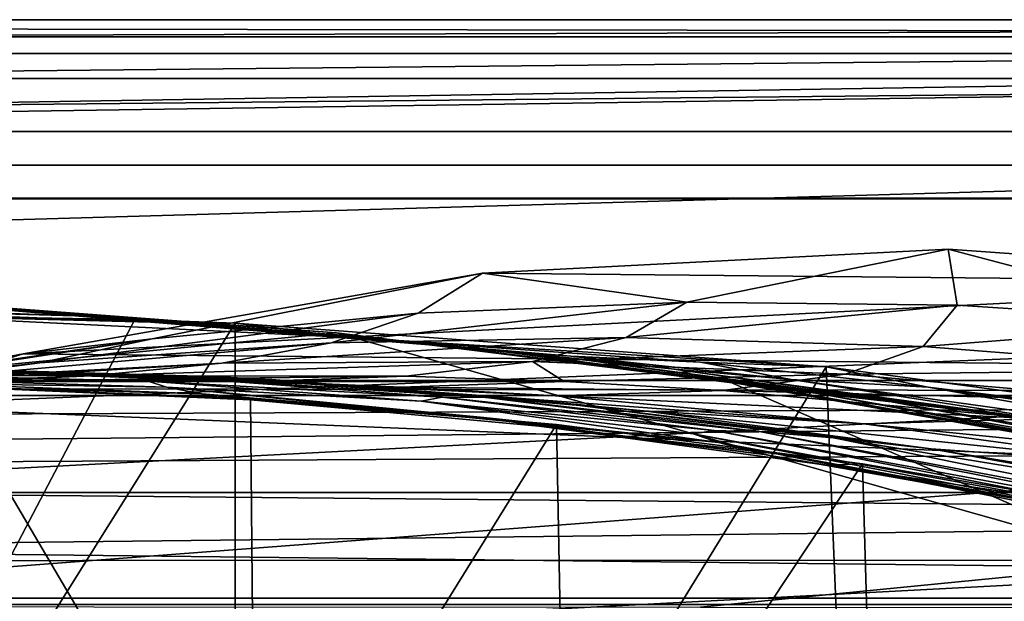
# Model space of a CAD drawing. Header units: metres. Extents: x -1004 to 0, y -808 to 0.
# Tile 67 of 139: x -454 to -366, y -52 to 0. Entities that reach past the tile are written whole.
import ezdxf

# ---------------------------------------------------------------- set-up
doc = ezdxf.new("R2010")
doc.units = ezdxf.units.M

msp = doc.modelspace()

# ---------------------------------------------------------------- linework, layer by layer
at = {"layer": 'top'}
for points in [[(-17.027203, -5.267202, 163.059998), (-987.0271, -5.267202, 163.059998), (-17.027203, -5.267202, 176.059509)], [(-987.0271, -5.267202, 163.059998), (-987.0271, -5.267202, 176.059265), (-17.027203, -5.267202, 176.059509)], [(-17.027203, -5.267202, 176.059509), (-987.0271, -5.267202, 176.059265), (-987.0271, -5.267202, 2050.060059)], [(-987.0271, -5.267202, 2063.060059), (-17.027203, -5.267202, 2063.060059), (-987.0271, -5.267202, 2050.060059)], [(-17.027203, -5.267202, 2063.060059), (-17.027203, -5.267202, 2050.060059), (-987.0271, -5.267202, 2050.060059)], [(-987.0271, -5.267202, 2050.060059), (-17.027203, -5.267202, 2050.060059), (-17.027203, -5.267202, 176.059509)], [(-953.0271, -32.2672, 2063.060059), (-17.027203, -5.267202, 2063.060059), (-987.0271, -5.267202, 2063.060059)], [(-987.0271, -5.267202, 163.059998), (-17.027203, -5.267202, 163.059998), (-953.0271, -32.2672, 163.059998)], [(-953.0271, -32.2672, 2063.060059), (-51.027081, -32.2672, 2063.060059), (-17.027203, -5.267202, 2063.060059)], [(-953.0271, -32.2672, 163.059998), (-17.027203, -5.267202, 163.059998), (-51.027081, -32.2672, 163.059998)], [(-329.705994, -23.457561, 665.789368), (-371.316925, -20.505526, 665.866638), (-412.977356, -22.644466, 665.810608)], [(-412.977356, -22.644466, 665.810608), (-371.316925, -20.505526, 665.866638), (-394.683167, -25.237535, 752.310547)], [(-371.316925, -20.505526, 665.866638), (-370.512573, -25.53261, 752.329712), (-394.683167, -25.237535, 752.310547)], [(-370.512573, -25.53261, 752.329712), (-371.316925, -20.505526, 665.866638), (-346.356689, -27.105656, 752.346252)], [(-371.316925, -20.505526, 665.866638), (-329.705994, -23.457561, 665.789368), (-346.356689, -27.105656, 752.346252)], [(-454.059784, -29.87845, 665.621094), (-329.705994, -23.457561, 665.789368), (-412.977356, -22.644466, 665.810608)], [(-454.059784, -29.87845, 665.621094), (-412.977356, -22.644466, 665.810608), (-442.518097, -28.522995, 752.261841)], [(-442.518097, -28.522995, 752.261841), (-412.977356, -22.644466, 665.810608), (-418.730743, -26.23218, 752.288025)], [(-412.977356, -22.644466, 665.810608), (-394.683167, -25.237535, 752.310547), (-418.730743, -26.23218, 752.288025)], [(-288.764374, -31.452314, 665.580017), (-329.705994, -23.457561, 665.789368), (-454.059784, -29.87845, 665.621094)], [(-426.014893, -28.004723, 1608.051392), (-461.376587, -25.341852, 1608.121216), (-637.780579, -48.406116, 1607.5177)], [(-480.15744, -25.603836, 1773.119629), (-490.974609, -24.950491, 1689.975464), (-449.426849, -26.477554, 1732.860718)], [(-449.426849, -26.477554, 1732.860718), (-490.974609, -24.950491, 1689.975464), (-454.830902, -26.033869, 1690.9104)], [(-458.821869, -25.653067, 1648.767578), (-461.376587, -25.341852, 1608.121216), (-426.014893, -28.004723, 1608.051392)], [(-418.730743, -26.23218, 752.288025), (-394.683167, -25.237535, 752.310547), (-426.500427, -28.886604, 841.083862)], [(-394.683167, -25.237535, 752.310547), (-400.107574, -28.410944, 841.244873), (-426.500427, -28.886604, 841.083862)], [(-394.683167, -25.237535, 752.310547), (-370.512573, -25.53261, 752.329712), (-400.107574, -28.410944, 841.244873)], [(-370.512573, -25.53261, 752.329712), (-373.556427, -29.223242, 841.408875), (-400.107574, -28.410944, 841.244873)], [(-373.556427, -29.223242, 841.408875), (-370.512573, -25.53261, 752.329712), (-346.356689, -27.105656, 752.346252)], [(-444.056793, -26.800941, 1935.926758), (-491.15625, -116.577606, 1985.75293), (-486.961456, -26.276386, 1933.765869)], [(-444.056793, -26.800941, 1935.926758), (-486.961456, -26.276386, 1933.765869), (-464.465149, -26.461739, 1855.237183)], [(-464.465149, -26.461739, 1855.237183), (-480.15744, -25.603836, 1773.119629), (-442.615204, -27.044226, 1774.55957)], [(-442.615204, -27.044226, 1774.55957), (-480.15744, -25.603836, 1773.119629), (-449.426849, -26.477554, 1732.860718)], [(-454.830902, -26.033869, 1690.9104), (-458.821869, -25.653067, 1648.767578), (-423.20816, -28.372147, 1649.569214)], [(-458.821869, -25.653067, 1648.767578), (-426.014893, -28.004723, 1608.051392), (-423.20816, -28.372147, 1649.569214)], [(-449.426849, -26.477554, 1732.860718), (-454.830902, -26.033869, 1690.9104), (-418.795898, -28.863375, 1692.129028)], [(-418.795898, -28.863375, 1692.129028), (-454.830902, -26.033869, 1690.9104), (-423.20816, -28.372147, 1649.569214)], [(-442.518097, -28.522995, 752.261841), (-418.730743, -26.23218, 752.288025), (-452.556793, -30.663872, 840.931458)], [(-418.730743, -26.23218, 752.288025), (-426.500427, -28.886604, 841.083862), (-452.556793, -30.663872, 840.931458)], [(-491.15625, -116.577606, 1985.75293), (-444.056793, -26.800941, 1935.926758), (-435.077423, -27.128115, 1936.041748)], [(-435.077423, -117.079147, 1987.980957), (-491.15625, -116.577606, 1985.75293), (-435.077423, -27.128115, 1936.041748)], [(-435.077423, -27.128115, 1936.041748), (-464.465149, -26.461739, 1855.237183), (-424.819885, -28.418493, 1856.990479)], [(-424.819885, -28.418493, 1856.990479), (-464.465149, -26.461739, 1855.237183), (-442.615204, -27.044226, 1774.55957)], [(-435.077423, -27.128115, 1936.041748), (-444.056793, -26.800941, 1935.926758), (-464.465149, -26.461739, 1855.237183)], [(-423.890167, -28.424677, 1775.47937), (-449.426849, -26.477554, 1732.860718), (-412.795319, -29.463282, 1734.473145)], [(-412.795319, -29.463282, 1734.473145), (-449.426849, -26.477554, 1732.860718), (-418.795898, -28.863375, 1692.129028)], [(-423.890167, -28.424677, 1775.47937), (-442.615204, -27.044226, 1774.55957), (-449.426849, -26.477554, 1732.860718)], [(-415.204773, -29.27095, 1817.0177), (-442.615204, -27.044226, 1774.55957), (-423.890167, -28.424677, 1775.47937)], [(-424.819885, -28.418493, 1856.990479), (-442.615204, -27.044226, 1774.55957), (-415.204773, -29.27095, 1817.0177)], [(-382.221283, -31.021881, 1934.762817), (-435.077423, -27.128115, 1936.041748), (-424.819885, -28.418493, 1856.990479)], [(-382.221283, -31.021881, 1934.762817), (-435.077423, -117.079147, 1987.980957), (-435.077423, -27.128115, 1936.041748)], [(-347.025604, -31.305605, 841.57074), (-373.556427, -29.223242, 841.408875), (-346.356689, -27.105656, 752.346252)], [(-354.224518, -48.323433, 1607.518677), (-426.014893, -28.004723, 1608.051392), (-637.780579, -48.406116, 1607.5177)], [(-423.20816, -28.372147, 1649.569214), (-426.014893, -28.004723, 1608.051392), (-390.828033, -32.411217, 1607.935791)], [(-390.828033, -32.411217, 1607.935791), (-426.014893, -28.004723, 1608.051392), (-354.224518, -48.323433, 1607.518677)], [(-452.556793, -30.663872, 840.931458), (-478.099182, -33.75246, 840.793579), (-442.518097, -28.522995, 752.261841)], [(-478.099182, -33.75246, 840.793579), (-465.909302, -32.11071, 752.232056), (-442.518097, -28.522995, 752.261841)], [(-465.909302, -32.11071, 752.232056), (-454.059784, -29.87845, 665.621094), (-442.518097, -28.522995, 752.261841)], [(-452.556793, -30.663872, 840.931458), (-426.500427, -28.886604, 841.083862), (-463.67572, -32.141033, 930.188354)], [(-463.67572, -32.141033, 930.188354), (-426.500427, -28.886604, 841.083862), (-436.270874, -30.70228, 930.506287)], [(-426.500427, -28.886604, 841.083862), (-400.107574, -28.410944, 841.244873), (-436.270874, -30.70228, 930.506287)], [(-436.270874, -30.70228, 930.506287), (-400.107574, -28.410944, 841.244873), (-408.49231, -30.561541, 930.846924)], [(-382.221283, -31.021881, 1934.762817), (-424.819885, -28.418493, 1856.990479), (-393.472778, -30.627153, 1898.89209)], [(-393.472778, -30.627153, 1898.89209), (-424.819885, -28.418493, 1856.990479), (-405.057709, -30.070532, 1858.174194)], [(-424.819885, -28.418493, 1856.990479), (-415.204773, -29.27095, 1817.0177), (-405.057709, -30.070532, 1858.174194)], [(-405.213074, -30.240788, 1776.535034), (-423.890167, -28.424677, 1775.47937), (-412.795319, -29.463282, 1734.473145)], [(-405.213074, -30.240788, 1776.535034), (-415.204773, -29.27095, 1817.0177), (-423.890167, -28.424677, 1775.47937)], [(-390.828033, -32.411217, 1607.935791), (-387.783325, -32.822395, 1650.543701), (-423.20816, -28.372147, 1649.569214)], [(-387.783325, -32.822395, 1650.543701), (-418.795898, -28.863375, 1692.129028), (-423.20816, -28.372147, 1649.569214)], [(-412.795319, -29.463282, 1734.473145), (-418.795898, -28.863375, 1692.129028), (-382.961853, -33.409046, 1693.639282)], [(-418.795898, -28.863375, 1692.129028), (-387.783325, -32.822395, 1650.543701), (-382.961853, -33.409046, 1693.639282)], [(-400.107574, -28.410944, 841.244873), (-373.556427, -29.223242, 841.408875), (-408.49231, -30.561541, 930.846924)], [(-493.932129, -42.133965, 665.300049), (-288.764374, -31.452314, 665.580017), (-454.059784, -29.87845, 665.621094)], [(-493.932129, -42.133965, 665.300049), (-454.059784, -29.87845, 665.621094), (-488.769836, -36.990349, 752.199585)], [(-454.059784, -29.87845, 665.621094), (-465.909302, -32.11071, 752.232056), (-488.769836, -36.990349, 752.199585)], [(-405.057709, -30.070532, 1858.174194), (-415.204773, -29.27095, 1817.0177), (-396.05838, -31.221979, 1818.252686)], [(-415.204773, -29.27095, 1817.0177), (-405.213074, -30.240788, 1776.535034), (-396.05838, -31.221979, 1818.252686)], [(-382.961853, -33.409046, 1693.639282), (-376.380219, -34.157349, 1736.502319), (-412.795319, -29.463282, 1734.473145)], [(-376.380219, -34.157349, 1736.502319), (-405.213074, -30.240788, 1776.535034), (-412.795319, -29.463282, 1734.473145)], [(-408.49231, -30.561541, 930.846924), (-373.556427, -29.223242, 841.408875), (-380.540222, -31.701397, 931.197937)], [(-373.556427, -29.223242, 841.408875), (-347.025604, -31.305605, 841.57074), (-380.540222, -31.701397, 931.197937)], [(-478.099182, -33.75246, 840.793579), (-452.556793, -30.663872, 840.931458), (-490.506622, -34.893551, 929.906067)], [(-490.506622, -34.893551, 929.906067), (-452.556793, -30.663872, 840.931458), (-463.67572, -32.141033, 930.188354)], [(-463.67572, -32.141033, 930.188354), (-436.270874, -30.70228, 930.506287), (-475.754944, -33.095802, 1019.705444)], [(-436.270874, -30.70228, 930.506287), (-447.968262, -31.831636, 1020.128052), (-475.754944, -33.095802, 1019.705444)], [(-408.49231, -30.561541, 930.846924), (-419.818665, -31.852314, 1020.582581), (-447.968262, -31.831636, 1020.128052)], [(-447.968262, -31.831636, 1020.128052), (-436.270874, -30.70228, 930.506287), (-408.49231, -30.561541, 930.846924)], [(-405.66983, -32.338924, 1020.816528), (-419.818665, -31.852314, 1020.582581), (-408.49231, -30.561541, 930.846924)], [(-380.540222, -31.701397, 931.197937), (-405.66983, -32.338924, 1020.816528), (-408.49231, -30.561541, 930.846924)], [(-396.05838, -31.221979, 1818.252686), (-405.213074, -30.240788, 1776.535034), (-368.046082, -35.143982, 1779.060425)], [(-405.213074, -30.240788, 1776.535034), (-376.380219, -34.157349, 1736.502319), (-368.046082, -35.143982, 1779.060425)], [(-396.05838, -31.221979, 1818.252686), (-385.354279, -32.165192, 1859.56665), (-405.057709, -30.070532, 1858.174194)], [(-385.354279, -32.165192, 1859.56665), (-393.472778, -30.627153, 1898.89209), (-405.057709, -30.070532, 1858.174194)], [(-373.123322, -32.855762, 1900.41626), (-382.221283, -31.021881, 1934.762817), (-393.472778, -30.627153, 1898.89209)], [(-393.472778, -30.627153, 1898.89209), (-385.354279, -32.165192, 1859.56665), (-373.123322, -32.855762, 1900.41626)], [(-249.112656, -44.404568, 665.240845), (-288.764374, -31.452314, 665.580017), (-493.932129, -42.133965, 665.300049)], [(-450.348846, -31.764515, 1198.538208), (-457.021179, -31.339334, 1243.175537), (-482.208466, -31.716259, 1243.155884)], [(-441.032867, -31.936579, 1333.265259), (-467.355743, -31.699409, 1378.559082), (-465.542938, -31.299501, 1333.281738)], [(-462.092804, -31.18158, 1288.121826), (-437.337799, -31.883635, 1288.105591), (-465.542938, -31.299501, 1333.281738)], [(-437.337799, -31.883635, 1288.105591), (-441.032867, -31.936579, 1333.265259), (-465.542938, -31.299501, 1333.281738)], [(-457.021179, -31.339334, 1243.175537), (-431.797302, -32.160618, 1243.197021), (-462.092804, -31.18158, 1288.121826)], [(-431.797302, -32.160618, 1243.197021), (-437.337799, -31.883635, 1288.105591), (-462.092804, -31.18158, 1288.121826)], [(-437.390411, -32.110291, 1198.596436), (-457.021179, -31.339334, 1243.175537), (-450.348846, -31.764515, 1198.538208)], [(-457.021179, -31.339334, 1243.175537), (-437.390411, -32.110291, 1198.596436), (-431.797302, -32.160618, 1243.197021)], [(-378.607605, -119.60273, 1985.827881), (-435.077423, -117.079147, 1987.980957), (-382.221283, -31.021881, 1934.762817)], [(-368.046082, -35.143982, 1779.060425), (-357.969116, -36.395466, 1821.244263), (-396.05838, -31.221979, 1818.252686)], [(-357.969116, -36.395466, 1821.244263), (-385.354279, -32.165192, 1859.56665), (-396.05838, -31.221979, 1818.252686)], [(-329.888824, -38.088737, 1930.046631), (-382.221283, -31.021881, 1934.762817), (-373.123322, -32.855762, 1900.41626)], [(-329.888824, -38.088737, 1930.046631), (-378.607605, -119.60273, 1985.827881), (-382.221283, -31.021881, 1934.762817)], [(-380.540222, -31.701397, 931.197937), (-347.025604, -31.305605, 841.57074), (-352.615112, -34.10157, 931.547241)], [(-948.0271, -33.606949, 2063.060059), (-56.027115, -33.606968, 2063.060059), (-953.0271, -32.2672, 2063.060059)], [(-56.027115, -33.606968, 2063.060059), (-51.027081, -32.2672, 2063.060059), (-953.0271, -32.2672, 2063.060059)], [(-51.027081, -32.2672, 163.059998), (-56.027115, -33.606968, 163.059998), (-953.0271, -32.2672, 163.059998)], [(-56.027115, -33.606968, 163.059998), (-948.0271, -33.606949, 163.059998), (-953.0271, -32.2672, 163.059998)], [(-447.968262, -31.831636, 1020.128052), (-461.497192, -32.33638, 1109.521606), (-488.671265, -33.574726, 1109.152954)], [(-475.754944, -33.095802, 1019.705444), (-447.968262, -31.831636, 1020.128052), (-488.671265, -33.574726, 1109.152954)], [(-450.348846, -31.764515, 1198.538208), (-482.208466, -31.716259, 1243.155884), (-476.204224, -31.985582, 1198.426392)], [(-434.02713, -32.359871, 1109.919434), (-450.348846, -31.764515, 1198.538208), (-476.204224, -31.985582, 1198.426392)], [(-434.02713, -32.359871, 1109.919434), (-476.204224, -31.985582, 1198.426392), (-461.497192, -32.33638, 1109.521606)], [(-442.870575, -32.325481, 1378.559204), (-467.355743, -31.699409, 1378.559082), (-441.032867, -31.936579, 1333.265259)], [(-467.355743, -31.699409, 1378.559082), (-442.870575, -32.325481, 1378.559204), (-466.029694, -32.098789, 1412.103882)], [(-442.870575, -32.325481, 1378.559204), (-441.21582, -32.841423, 1412.352661), (-466.029694, -32.098789, 1412.103882)], [(-466.029694, -32.098789, 1412.103882), (-441.21582, -32.841423, 1412.352661), (-463.370667, -32.498447, 1445.485229)], [(-441.21582, -32.841423, 1412.352661), (-438.072815, -33.438095, 1445.844482), (-463.370667, -32.498447, 1445.485229)], [(-463.370667, -32.498447, 1445.485229), (-438.072815, -33.438095, 1445.844482), (-459.626709, -32.851536, 1479.245972)], [(-419.818665, -31.852314, 1020.582581), (-461.497192, -32.33638, 1109.521606), (-447.968262, -31.831636, 1020.128052)], [(-419.818665, -31.852314, 1020.582581), (-434.02713, -32.359871, 1109.919434), (-461.497192, -32.33638, 1109.521606)], [(-420.233826, -32.840061, 1110.124512), (-437.390411, -32.110291, 1198.596436), (-450.348846, -31.764515, 1198.538208)], [(-434.02713, -32.359871, 1109.919434), (-420.233826, -32.840061, 1110.124512), (-450.348846, -31.764515, 1198.538208)], [(-416.578247, -33.740391, 1333.248657), (-442.870575, -32.325481, 1378.559204), (-441.032867, -31.936579, 1333.265259)], [(-418.442505, -34.100361, 1378.559326), (-442.870575, -32.325481, 1378.559204), (-416.578247, -33.740391, 1333.248657)], [(-442.870575, -32.325481, 1378.559204), (-418.442505, -34.100361, 1378.559326), (-441.21582, -32.841423, 1412.352661)], [(-441.032867, -31.936579, 1333.265259), (-437.337799, -31.883635, 1288.105591), (-412.636169, -33.768509, 1288.089233)], [(-441.032867, -31.936579, 1333.265259), (-412.636169, -33.768509, 1288.089233), (-416.578247, -33.740391, 1333.248657)], [(-406.429779, -33.630108, 1110.331299), (-437.390411, -32.110291, 1198.596436), (-420.233826, -32.840061, 1110.124512)], [(-437.390411, -32.110291, 1198.596436), (-424.430023, -32.759392, 1198.655151), (-431.797302, -32.160618, 1243.197021)], [(-424.430023, -32.759392, 1198.655151), (-437.390411, -32.110291, 1198.596436), (-406.429779, -33.630108, 1110.331299)], [(-437.337799, -31.883635, 1288.105591), (-431.797302, -32.160618, 1243.197021), (-406.624237, -34.179089, 1243.218262)], [(-437.337799, -31.883635, 1288.105591), (-406.624237, -34.179089, 1243.218262), (-412.636169, -33.768509, 1288.089233)], [(-419.818665, -31.852314, 1020.582581), (-405.66983, -32.338924, 1020.816528), (-434.02713, -32.359871, 1109.919434)], [(-405.66983, -32.338924, 1020.816528), (-420.233826, -32.840061, 1110.124512), (-434.02713, -32.359871, 1109.919434)], [(-431.797302, -32.160618, 1243.197021), (-424.430023, -32.759392, 1198.655151), (-398.559143, -34.964233, 1198.771606)], [(-431.797302, -32.160618, 1243.197021), (-398.559143, -34.964233, 1198.771606), (-406.624237, -34.179089, 1243.218262)], [(-405.66983, -32.338924, 1020.816528), (-391.5047, -33.140011, 1021.052246), (-420.233826, -32.840061, 1110.124512)], [(-391.5047, -33.140011, 1021.052246), (-405.66983, -32.338924, 1020.816528), (-380.540222, -31.701397, 931.197937)], [(-352.615112, -34.10157, 931.547241), (-391.5047, -33.140011, 1021.052246), (-380.540222, -31.701397, 931.197937)], [(-390.828033, -32.411217, 1607.935791), (-355.90564, -38.568043, 1607.774292), (-387.783325, -32.822395, 1650.543701)], [(-355.90564, -38.568043, 1607.774292), (-390.828033, -32.411217, 1607.935791), (-354.224518, -48.323433, 1607.518677)], [(-385.354279, -32.165192, 1859.56665), (-346.167297, -37.629963, 1862.987915), (-373.123322, -32.855762, 1900.41626)], [(-346.167297, -37.629963, 1862.987915), (-385.354279, -32.165192, 1859.56665), (-357.969116, -36.395466, 1821.244263)], [(-433.293671, -79.621658, 1531.533447), (-461.053162, -123.35659, 1556.978271), (-460.891296, -32.789768, 1504.69104)], [(-433.293671, -79.621658, 1531.533447), (-460.891296, -32.789768, 1504.69104), (-433.713348, -33.851051, 1505.112305)], [(-459.626709, -32.851536, 1479.245972), (-433.713348, -33.851051, 1505.112305), (-460.891296, -32.789768, 1504.69104)], [(-438.072815, -33.438095, 1445.844482), (-433.726196, -33.989788, 1479.388062), (-459.626709, -32.851536, 1479.245972)], [(-459.626709, -32.851536, 1479.245972), (-433.726196, -33.989788, 1479.388062), (-433.713348, -33.851051, 1505.112305)], [(-418.442505, -34.100361, 1378.559326), (-391.873138, -37.797089, 1412.809814), (-441.21582, -32.841423, 1412.352661)], [(-441.21582, -32.841423, 1412.352661), (-391.873138, -37.797089, 1412.809814), (-412.85614, -35.569035, 1446.188843)], [(-412.85614, -35.569035, 1446.188843), (-438.072815, -33.438095, 1445.844482), (-441.21582, -32.841423, 1412.352661)], [(-433.726196, -33.989788, 1479.388062), (-438.072815, -33.438095, 1445.844482), (-412.85614, -35.569035, 1446.188843)], [(-424.430023, -32.759392, 1198.655151), (-378.873779, -36.131615, 1110.74231), (-398.559143, -34.964233, 1198.771606)], [(-424.430023, -32.759392, 1198.655151), (-406.429779, -33.630108, 1110.331299), (-378.873779, -36.131615, 1110.74231)], [(-391.5047, -33.140011, 1021.052246), (-406.429779, -33.630108, 1110.331299), (-420.233826, -32.840061, 1110.124512)], [(-363.224915, -35.675426, 1021.520752), (-406.429779, -33.630108, 1110.331299), (-391.5047, -33.140011, 1021.052246)], [(-352.615112, -34.10157, 931.547241), (-363.224915, -35.675426, 1021.520752), (-391.5047, -33.140011, 1021.052246)], [(-355.90564, -38.568043, 1607.774292), (-352.606323, -38.974468, 1651.838745), (-387.783325, -32.822395, 1650.543701)], [(-387.783325, -32.822395, 1650.543701), (-352.606323, -38.974468, 1651.838745), (-382.961853, -33.409046, 1693.639282)], [(-352.606323, -38.974468, 1651.838745), (-347.364014, -39.624207, 1695.710938), (-382.961853, -33.409046, 1693.639282)], [(-382.961853, -33.409046, 1693.639282), (-347.364014, -39.624207, 1695.710938), (-376.380219, -34.157349, 1736.502319)], [(-332.659027, -38.595909, 1904.224976), (-329.888824, -38.088737, 1930.046631), (-373.123322, -32.855762, 1900.41626)], [(-373.123322, -32.855762, 1900.41626), (-346.167297, -37.629963, 1862.987915), (-332.659027, -38.595909, 1904.224976)], [(-948.0271, -33.606949, 2063.060059), (-944.366821, -37.2672, 2063.060059), (-56.027115, -33.606968, 2063.060059)], [(-56.027115, -33.606968, 163.059998), (-944.366821, -37.2672, 163.059998), (-948.0271, -33.606949, 163.059998)], [(-944.366821, -37.2672, 2063.060059), (-943.0271, -42.2672, 2063.060059), (-56.027115, -33.606968, 2063.060059)], [(-943.0271, -42.2672, 163.059998), (-944.366821, -37.2672, 163.059998), (-56.027115, -33.606968, 163.059998)], [(-56.027115, -33.606968, 2063.060059), (-943.0271, -42.2672, 2063.060059), (-59.687374, -37.267273, 2063.060059)], [(-59.687374, -37.267273, 163.059998), (-943.0271, -42.2672, 163.059998), (-56.027115, -33.606968, 163.059998)], [(-433.726196, -33.989788, 1479.388062), (-406.34964, -36.177105, 1505.778442), (-433.713348, -33.851051, 1505.112305)], [(-406.34964, -36.177105, 1505.778442), (-433.726196, -33.989788, 1479.388062), (-407.898834, -36.329559, 1479.51416)], [(-407.898834, -36.329559, 1479.51416), (-433.726196, -33.989788, 1479.388062), (-412.85614, -35.569035, 1446.188843)], [(-406.34964, -36.177105, 1505.778442), (-433.293671, -79.621658, 1531.533447), (-433.713348, -33.851051, 1505.112305)], [(-392.238312, -36.709766, 1333.232178), (-418.442505, -34.100361, 1378.559326), (-416.578247, -33.740391, 1333.248657)], [(-394.124969, -37.021187, 1378.55957), (-418.442505, -34.100361, 1378.559326), (-392.238312, -36.709766, 1333.232178)], [(-418.442505, -34.100361, 1378.559326), (-394.124969, -37.021187, 1378.55957), (-391.873138, -37.797089, 1412.809814)], [(-412.636169, -33.768509, 1288.089233), (-388.058502, -36.834438, 1288.072266), (-416.578247, -33.740391, 1333.248657)], [(-416.578247, -33.740391, 1333.248657), (-388.058502, -36.834438, 1288.072266), (-392.238312, -36.709766, 1333.232178)], [(-412.636169, -33.768509, 1288.089233), (-406.624237, -34.179089, 1243.218262), (-381.590179, -37.390095, 1243.237305)], [(-388.058502, -36.834438, 1288.072266), (-412.636169, -33.768509, 1288.089233), (-381.590179, -37.390095, 1243.237305)], [(-406.624237, -34.179089, 1243.218262), (-398.559143, -34.964233, 1198.771606), (-372.84848, -38.369205, 1198.882446)], [(-406.624237, -34.179089, 1243.218262), (-372.84848, -38.369205, 1198.882446), (-381.590179, -37.390095, 1243.237305)], [(-406.429779, -33.630108, 1110.331299), (-363.224915, -35.675426, 1021.520752), (-378.873779, -36.131615, 1110.74231)], [(-347.364014, -39.624207, 1695.710938), (-340.189636, -40.511978, 1739.304565), (-376.380219, -34.157349, 1736.502319)], [(-376.380219, -34.157349, 1736.502319), (-340.189636, -40.511978, 1739.304565), (-368.046082, -35.143982, 1779.060425)], [(-398.559143, -34.964233, 1198.771606), (-378.873779, -36.131615, 1110.74231), (-351.528809, -39.844673, 1111.137817)], [(-398.559143, -34.964233, 1198.771606), (-351.528809, -39.844673, 1111.137817), (-372.84848, -38.369205, 1198.882446)], [(-340.189636, -40.511978, 1739.304565), (-331.098114, -41.663582, 1782.532959), (-368.046082, -35.143982, 1779.060425)], [(-368.046082, -35.143982, 1779.060425), (-331.098114, -41.663582, 1782.532959), (-357.969116, -36.395466, 1821.244263)], [(-391.873138, -37.797089, 1412.809814), (-387.768524, -38.852951, 1446.5177), (-412.85614, -35.569035, 1446.188843)], [(-412.85614, -35.569035, 1446.188843), (-387.768524, -38.852951, 1446.5177), (-407.898834, -36.329559, 1479.51416)], [(-378.873779, -36.131615, 1110.74231), (-363.224915, -35.675426, 1021.520752), (-342.594086, -39.792217, 1066.722412)], [(-405.516541, -79.709282, 1530.901001), (-433.293671, -79.621658, 1531.533447), (-406.34964, -36.177105, 1505.778442)], [(-378.974548, -39.71484, 1506.693237), (-406.34964, -36.177105, 1505.778442), (-407.898834, -36.329559, 1479.51416)], [(-387.768524, -38.852951, 1446.5177), (-382.185272, -39.810799, 1479.623901), (-407.898834, -36.329559, 1479.51416)], [(-407.898834, -36.329559, 1479.51416), (-382.185272, -39.810799, 1479.623901), (-378.974548, -39.71484, 1506.693237)], [(-378.974548, -39.71484, 1506.693237), (-405.516541, -79.709282, 1530.901001), (-406.34964, -36.177105, 1505.778442)], [(-344.140472, -46.114922, 1333.198608), (-394.124969, -37.021187, 1378.55957), (-392.238312, -36.709766, 1333.232178)], [(-388.058502, -36.834438, 1288.072266), (-339.561523, -46.469772, 1288.034424), (-392.238312, -36.709766, 1333.232178)], [(-392.238312, -36.709766, 1333.232178), (-339.561523, -46.469772, 1288.034424), (-344.140472, -46.114922, 1333.198608)], [(-339.561523, -46.469772, 1288.034424), (-388.058502, -36.834438, 1288.072266), (-332.297424, -47.333519, 1243.259888)], [(-388.058502, -36.834438, 1288.072266), (-381.590179, -37.390095, 1243.237305), (-332.297424, -47.333519, 1243.259888)], [(-378.873779, -36.131615, 1110.74231), (-342.594086, -39.792217, 1066.722412), (-351.528809, -39.844673, 1111.137817)], [(-943.0271, -42.2672, 2063.060059), (-61.027081, -42.267323, 2063.060059), (-59.687374, -37.267273, 2063.060059)], [(-59.687374, -37.267273, 163.059998), (-61.027081, -42.267323, 163.059998), (-943.0271, -42.2672, 163.059998)], [(-346.032379, -46.272892, 1378.560059), (-394.124969, -37.021187, 1378.55957), (-344.140472, -46.114922, 1333.198608)], [(-394.124969, -37.021187, 1378.55957), (-346.032379, -46.272892, 1378.560059), (-391.873138, -37.797089, 1412.809814)], [(-391.873138, -37.797089, 1412.809814), (-346.032379, -46.272892, 1378.560059), (-343.301666, -47.293324, 1413.208984)], [(-362.856018, -43.244026, 1446.829834), (-391.873138, -37.797089, 1412.809814), (-343.301666, -47.293324, 1413.208984)], [(-362.856018, -43.244026, 1446.829834), (-387.768524, -38.852951, 1446.5177), (-391.873138, -37.797089, 1412.809814)], [(-381.590179, -37.390095, 1243.237305), (-372.84848, -38.369205, 1198.882446), (-347.411743, -42.956787, 1198.982056)], [(-381.590179, -37.390095, 1243.237305), (-347.411743, -42.956787, 1198.982056), (-332.297424, -47.333519, 1243.259888)], [(-322.60022, -124.122322, 1979.295166), (-378.607605, -119.60273, 1985.827881), (-329.888824, -38.088737, 1930.046631)], [(-372.84848, -38.369205, 1198.882446), (-351.528809, -39.844673, 1111.137817), (-335.723145, -44.457417, 1155.360596)], [(-372.84848, -38.369205, 1198.882446), (-335.723145, -44.457417, 1155.360596), (-347.411743, -42.956787, 1198.982056)], [(-382.185272, -39.810799, 1479.623901), (-387.768524, -38.852951, 1446.5177), (-362.856018, -43.244026, 1446.829834)], [(-377.897827, -77.640648, 1528.558594), (-405.516541, -79.709282, 1530.901001), (-378.974548, -39.71484, 1506.693237)], [(-382.185272, -39.810799, 1479.623901), (-351.741699, -44.368996, 1507.820435), (-378.974548, -39.71484, 1506.693237)], [(-356.623627, -44.363388, 1479.717285), (-351.741699, -44.368996, 1507.820435), (-382.185272, -39.810799, 1479.623901)], [(-356.623627, -44.363388, 1479.717285), (-382.185272, -39.810799, 1479.623901), (-362.856018, -43.244026, 1446.829834)], [(-351.741699, -44.368996, 1507.820435), (-377.897827, -77.640648, 1528.558594), (-378.974548, -39.71484, 1506.693237)], [(-531.962463, -59.26767, 664.851257), (-249.112656, -44.404568, 665.240845), (-493.932129, -42.133965, 665.300049)], [(-943.0271, -42.2672, 2063.060059), (-943.0271, -52.26717, 2063.060059), (-61.027081, -42.267323, 2063.060059)], [(-61.027081, -42.267323, 163.059998), (-61.026958, -52.26717, 163.059998), (-943.0271, -42.2672, 163.059998)], [(-943.0271, -42.2672, 163.059998), (-61.026958, -52.26717, 163.059998), (-943.0271, -52.26717, 163.059998)], [(-943.0271, -52.26717, 2063.060059), (-61.026958, -52.26717, 2063.060059), (-61.027081, -42.267323, 2063.060059)], [(-249.112656, -44.404568, 665.240845), (-531.962463, -59.26767, 664.851257), (-202.874207, -76.227615, 664.407471)], [(-350.651184, -73.441544, 1524.558838), (-377.897827, -77.640648, 1528.558594), (-351.741699, -44.368996, 1507.820435)], [(-637.81189, -58.361294, 1607.256836), (-349.237091, -56.875664, 1607.294556), (-637.780579, -48.406116, 1607.5177)], [(-637.780579, -48.406116, 1607.5177), (-349.237091, -56.875664, 1607.294556), (-354.224518, -48.323433, 1607.518677)]]:
    msp.add_3dface(points, dxfattribs=at)
at = {"layer": 'top0123411'}
for points in [[(-1002.510071, -1.527202, 175), (-1.527202, -1.527202, 175), (-1004.037292, 0)], [(-1.527202, -1.527202, 175), (0, 0), (-1004.037292, 0)], [(0, 0), (-994.037292, -10), (-1004.037292, 0)], [(-10, -10), (-994.037292, -10), (0, 0)], [(-1002.510071, -1.527202, 175), (-982.615723, -15.961353, 175), (-1.527202, -1.527202, 175)], [(-982.615723, -15.961353, 175), (-21.421595, -15.961353, 175), (-1.527202, -1.527202, 175)], [(-994.037292, -10, 90), (-994.037292, -10), (-10, -10, 90)], [(-994.037292, -10), (-10, -10), (-10, -10, 90)], [(-10, -10, 90), (-502.018646, -625.846375, 90), (-994.037292, -10, 90)], [(-494.003571, -626.560364, 90), (-502.018646, -625.846375, 90), (-10, -10, 90)], [(-485.779327, -628.854126, 90), (-494.003571, -626.560364, 90), (-10, -10, 90)], [(-477.800262, -632.855408, 90), (-485.779327, -628.854126, 90), (-10, -10, 90)], [(-10, -10, 90), (-470.61264, -638.481506, 90), (-477.800262, -632.855408, 90)], [(-217.024689, -763.271118, 90), (-470.61264, -638.481506, 90), (-10, -10, 90)], [(-982.615723, -15.961353, 163.059708), (-502.018616, -52.467403, 163.059708), (-21.421595, -15.961353, 163.059708)], [(-982.615723, -15.961353, 163.059708), (-21.421595, -15.961353, 163.059708), (-982.615723, -15.961353, 175)], [(-21.421595, -15.961353, 163.059708), (-21.421595, -15.961353, 175), (-982.615723, -15.961353, 175)], [(-502.018616, -52.467403, 163.059708), (-393.460449, -52.505119, 163.059708), (-21.421595, -15.961353, 163.059708)], [(-21.421595, -15.961353, 163.059708), (-393.460449, -52.505119, 163.059708), (-338.880219, -52.554417, 163.059708)]]:
    msp.add_3dface(points, dxfattribs=at)
at = {"layer": 'top0123412'}
for points in [[(-1001.018677, -3.016087, 2111.019775), (-0.018654, -0.016087, 2111.019775), (-1004.018677, -0.016087, 2111.019775)], [(-1004.018677, -0.016087, 2050.999756), (-0.018654, -0.016087, 2050.999756), (-988.018677, -16.016087, 2050.999756)], [(-1004.018677, -0.016087, 2050.999756), (-1004.018677, -0.016087, 2111.019775), (-0.018654, -0.016087, 2050.999756)], [(-1004.018677, -0.016087, 2111.019775), (-0.018654, -0.016087, 2111.019775), (-0.018654, -0.016087, 2050.999756)], [(-1001.018677, -3.016087, 2111.019775), (-3.018654, -3.016087, 2111.019775), (-0.018654, -0.016087, 2111.019775)], [(-0.018654, -0.016087, 2050.999756), (-16.018654, -16.016087, 2050.999756), (-988.018677, -16.016087, 2050.999756)], [(-991.018677, -13.016087, 2053.855713), (-3.018654, -3.016087, 2053.855713), (-1001.018677, -3.016087, 2053.855713)], [(-1001.018677, -3.016087, 2053.855713), (-3.018654, -3.016087, 2053.855713), (-1001.018677, -3.016087, 2111.019775)], [(-3.018654, -3.016087, 2053.855713), (-3.018654, -3.016087, 2111.019775), (-1001.018677, -3.016087, 2111.019775)], [(-991.018677, -13.016087, 2053.855713), (-13.018654, -13.016087, 2053.855713), (-3.018654, -3.016087, 2053.855713)], [(-13.018654, -13.016087, 2065.279785), (-991.018677, -13.016087, 2065.279785), (-51.716675, -51.714104, 2065.279785)], [(-51.716675, -51.714104, 2065.279785), (-991.018677, -13.016087, 2065.279785), (-952.320618, -51.714104, 2065.279785)], [(-13.018654, -13.016087, 2065.279785), (-13.018654, -13.016087, 2053.855713), (-991.018677, -13.016087, 2065.279785)], [(-13.018654, -13.016087, 2053.855713), (-991.018677, -13.016087, 2053.855713), (-991.018677, -13.016087, 2065.279785)], [(-16.018654, -16.016087, 2050.999756), (-16.018654, -16.016087, 2063.023682), (-988.018677, -16.016087, 2050.999756)], [(-16.018654, -16.016087, 2063.023682), (-988.018677, -16.016087, 2063.023682), (-988.018677, -16.016087, 2050.999756)], [(-16.018654, -16.016087, 2063.023682), (-949.849792, -54.184963, 2063.023682), (-988.018677, -16.016087, 2063.023682)], [(-54.187531, -54.184963, 2063.023682), (-949.849792, -54.184963, 2063.023682), (-16.018654, -16.016087, 2063.023682)], [(-51.716675, -51.714104, 2065.279785), (-952.320618, -51.714104, 2065.279785), (-502.018646, -55.05748, 2077.158447)], [(-54.777439, -54.774872, 2076.154297), (-51.716675, -51.714104, 2065.279785), (-502.018646, -55.05748, 2077.158447)]]:
    msp.add_3dface(points, dxfattribs=at)

doc.saveas('drawing.dxf')
